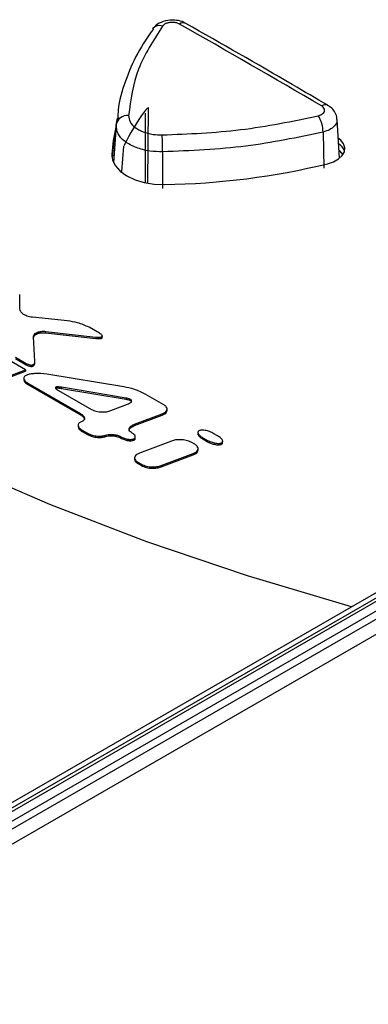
# Paper-space layout 'Sheet1' of a CAD drawing. Header units: millimetres. Extents: x 0 to 420, y 0 to 297.
# Tile 116 of 135: x 328.77 to 332.93, y 257.67 to 269.44. Entities that reach past the tile are written whole.
import ezdxf

# ---------------------------------------------------------------- set-up
doc = ezdxf.new("R2010")
doc.units = ezdxf.units.MM
doc.layers.add('SLD-0', color=179, linetype='Continuous')

psp = doc.layouts.new('Sheet1')

# ---------------------------------------------------------------- linework, layer by layer
at = {"layer": 'SLD-0', "color": 179, "linetype": 'Continuous', "lineweight": 25}
for p, q in [((325.661, 258.116), (351.283, 272.908)), ((325.661, 258.232), (351.082, 272.908)), ((332.732, 262.42), (350.905, 272.911)), ((351.326, 272.836), (325.704, 258.045)), ((325.739, 258.318), (350.905, 272.846)), ((325.745, 257.889), (351.597, 272.813)), ((330.36, 269.326), (330.362, 269.329)), ((330.305, 267.486), (330.312, 268.386)), ((329.925, 268.197), (329.895, 267.727)), ((329.924, 268.176), (329.941, 268.258)), ((329.951, 268.259), (329.941, 268.225)), ((329.953, 268.267), (329.951, 268.259)), ((332.591, 267.779), (332.561, 268.244)), ((329.993, 267.62), (330.016, 267.926)), ((332.606, 267.995), (332.575, 268.02)), ((332.64, 267.952), (332.606, 267.995)), ((332.655, 267.904), (332.64, 267.952)), ((329.875, 267.828), (329.883, 267.757)), ((332.58, 267.771), (332.623, 267.811)), ((332.599, 267.865), (332.584, 267.879)), ((332.632, 267.823), (332.599, 267.865)), ((332.623, 267.811), (332.649, 267.857)), ((332.649, 267.857), (332.655, 267.904)), ((329.883, 267.757), (329.917, 267.687)), ((332.448, 267.713), (332.52, 267.737)), ((332.52, 267.737), (332.58, 267.771)), ((329.917, 267.687), (329.974, 267.624)), ((329.974, 267.624), (330.053, 267.568)), ((330.053, 267.568), (330.15, 267.522)), ((330.15, 267.522), (330.26, 267.489)), ((330.26, 267.489), (330.38, 267.47)), ((330.38, 267.47), (330.504, 267.465)), ((328.843, 265.252), (325.507, 267.178)), ((328.775, 265.981), (328.774, 266.15)), ((329.344, 265.837), (328.925, 265.879)), ((329.082, 265.711), (329.684, 265.643)), ((329.082, 265.711), (329.082, 265.694)), ((329.082, 265.694), (329.684, 265.627)), ((329.726, 265.688), (329.601, 265.76)), ((328.954, 265.354), (328.938, 265.64)), ((329.684, 265.643), (329.684, 265.627)), ((329.76, 265.637), (329.76, 265.657)), ((328.723, 265.402), (328.852, 265.328)), ((328.723, 265.386), (328.852, 265.312)), ((328.954, 265.331), (328.954, 265.352)), ((328.494, 265.12), (328.843, 265.252)), ((328.494, 265.104), (328.843, 265.235)), ((328.843, 265.252), (328.843, 265.235)), ((328.852, 265.328), (328.852, 265.312)), ((328.823, 265.153), (328.823, 265.132)), ((330.017, 265.048), (329.098, 265.2)), ((328.871, 265.092), (329.499, 264.729)), ((328.871, 265.092), (328.871, 265.075)), ((328.871, 265.075), (329.499, 264.713)), ((329.235, 265.005), (329.629, 264.778)), ((330.043, 264.914), (329.274, 265.043)), ((329.274, 265.043), (329.274, 265.026)), ((330.043, 264.897), (329.274, 265.026)), ((330.043, 264.914), (330.043, 264.897)), ((330.493, 264.834), (330.271, 264.962)), ((329.863, 264.764), (330.062, 264.84)), ((330.532, 264.764), (330.532, 264.785)), ((329.499, 264.729), (329.499, 264.713)), ((330.145, 264.601), (330.473, 264.724)), ((330.145, 264.585), (330.473, 264.708)), ((330.473, 264.724), (330.473, 264.708)), ((329.471, 264.591), (329.471, 264.571)), ((329.518, 264.531), (329.584, 264.493)), ((329.518, 264.531), (329.518, 264.515)), ((329.518, 264.515), (329.584, 264.477)), ((330.145, 264.601), (330.145, 264.585)), ((329.584, 264.493), (329.584, 264.477)), ((329.79, 264.468), (329.79, 264.452)), ((329.978, 264.453), (329.978, 264.437)), ((330.133, 264.425), (330.133, 264.409)), ((330.153, 264.431), (330.153, 264.451)), ((330.585, 264.4), (330.204, 264.257)), ((330.9, 264.505), (330.9, 264.485)), ((330.96, 264.439), (331.004, 264.413)), ((330.96, 264.439), (330.96, 264.422)), ((330.96, 264.422), (331.004, 264.397)), ((331.004, 264.413), (331.004, 264.397)), ((331.136, 264.463), (331.092, 264.488)), ((331.196, 264.38), (331.196, 264.4)), ((330.864, 264.361), (330.82, 264.386)), ((330.903, 264.291), (330.903, 264.312)), ((331.177, 264.376), (331.177, 264.36)), ((330.145, 264.201), (330.145, 264.18)), ((330.462, 264.108), (330.843, 264.251)), ((330.462, 264.092), (330.843, 264.234)), ((330.843, 264.251), (330.843, 264.234)), ((329.134, 263.642), (328.021, 264.125)), ((330.184, 264.147), (330.227, 264.122)), ((330.184, 264.147), (330.184, 264.131)), ((330.184, 264.131), (330.227, 264.106)), ((330.227, 264.122), (330.227, 264.106)), ((330.462, 264.108), (330.462, 264.092)), ((330.293, 263.196), (329.134, 263.642)), ((331.494, 262.788), (330.293, 263.196)), ((332.732, 262.42), (331.494, 262.788)), ((325.739, 258.383), (332.732, 262.42))]:
    psp.add_line(p, q, dxfattribs=at)
at = {"layer": 'SLD-0', "color": 8, "linetype": 'Continuous', "lineweight": 25}
for p, q in [((329.924, 268.176), (329.895, 267.726)), ((332.394, 268.092), (332.405, 267.66)), ((329.875, 267.828), (329.875, 267.805)), ((330.479, 267.856), (330.48, 267.417))]:
    psp.add_line(p, q, dxfattribs=at)
for centre, radius, start, end in [((330.445, 269.252), 0.113, 72.339, 137.0384), ((332.42, 268.345), 0.074, 65.2318, 126.2686)]:
    psp.add_arc(centre, radius, start, end, dxfattribs=at)
at = {"layer": 'SLD-0', "color": 179, "linetype": 'Continuous', "lineweight": 25}
for centre, radius, start, end in [((330.725, 269.323), 0.0747, 65.423, 125.9332), ((330.059, 268.153), 0.137, 84.0844, 170.362), ((332.212, 266.889), 2.428, 143.3212, 154.7122), ((330.45, 268.199), 0.233, 126.4077, 142.905), ((332.006, 268.084), 0.389, 1.2104, 31.5506), ((331.718, 267.723), 1.847, 166.584, 176.7225), ((331.716, 267.658), 1.844, 167.3734, 175.9229), ((325.869, 267.858), 4.61, 359.9692, 2.485), ((331.721, 267.591), 1.857, 166.8239, 173.7053), ((332.482, 267.803), 0.178, 20.4636, 56.7857), ((330.359, 276.325), 8.861, 270.9357, 283.636)]:
    psp.add_arc(centre, radius, start, end, dxfattribs=at)
psp.add_ellipse((336.428, 163.649), major_axis=(-71.097, 111.746), ratio=0.546449, start_param=5.465258, end_param=5.483366, dxfattribs=at)
for points, knots in [([(330.479, 269.36), (330.37, 269.19), (330.148, 268.845), (330.098, 268.477), (330.073, 268.29)], [0, 0, 0, 0, 0.49139, 1, 1, 1, 1]), ([(330.755, 269.388), (330.747, 269.393), (330.716, 269.415), (330.642, 269.431), (330.537, 269.432), (330.442, 269.399), (330.382, 269.359), (330.365, 269.33), (330.362, 269.324)], [0, 0, 0, 0, 0.063577, 0.270492, 0.505706, 0.75674, 0.956901, 1, 1, 1, 1]), ([(330.681, 269.383), (330.67, 269.388), (330.649, 269.398), (330.607, 269.404), (330.565, 269.403), (330.526, 269.393), (330.496, 269.378), (330.485, 269.365), (330.479, 269.36)], [0, 0, 0, 0, 0.172537, 0.345015, 0.517444, 0.689791, 0.862108, 1, 1, 1, 1]), ([(332.451, 268.412), (332.31, 268.495), (331.745, 268.826), (331.18, 269.149), (330.756, 269.391)], [0, 0, 0, 0, 0.250001, 1, 1, 1, 1]), ([(330.369, 269.324), (330.303, 269.229), (330.164, 269.027), (330.029, 268.701), (329.952, 268.44), (329.945, 268.293), (329.944, 268.263)], [0, 0, 0, 0, 0.282422, 0.601266, 0.918787, 1, 1, 1, 1]), ([(332.337, 268.287), (332.349, 268.291), (332.374, 268.299), (332.4, 268.319), (332.413, 268.342), (332.413, 268.367), (332.4, 268.389), (332.383, 268.4), (332.376, 268.405)], [0, 0, 0, 0, 0.172316, 0.344627, 0.516971, 0.689384, 0.861874, 1, 1, 1, 1]), ([(332.558, 268.244), (332.558, 268.253), (332.559, 268.287), (332.532, 268.339), (332.494, 268.386), (332.461, 268.404), (332.449, 268.41)], [0, 0, 0, 0, 0.132754, 0.475504, 0.805103, 1, 1, 1, 1]), ([(330.073, 268.29), (330.076, 268.265), (330.082, 268.214), (330.146, 268.145), (330.242, 268.093), (330.358, 268.062), (330.438, 268.059), (330.475, 268.058)], [0, 0, 0, 0, 0.20668, 0.413423, 0.620191, 0.82694, 1, 1, 1, 1]), ([(330.277, 267.489), (330.277, 267.634), (330.276, 267.911), (330.275, 268.187), (330.275, 268.32)], [0, 0, 0, 0, 0.521864, 1, 1, 1, 1]), ([(330.475, 268.058), (330.789, 268.071), (331.429, 268.098), (332.031, 268.223), (332.337, 268.287)], [0, 0, 0, 0, 0.4913965, 1, 1, 1, 1]), ([(330.479, 267.856), (330.429, 267.857), (330.317, 267.861), (330.157, 267.904), (330.024, 267.976), (329.936, 268.071), (329.928, 268.141), (329.924, 268.176)], [0, 0, 0, 0, 0.173098, 0.379834, 0.586561, 0.793281, 1, 1, 1, 1]), ([(332.394, 268.092), (332.09, 268.028), (331.472, 267.898), (330.814, 267.87), (330.479, 267.856)], [0, 0, 0, 0, 0.4914, 1, 1, 1, 1]), ([(300.812, 233.135), (301.619, 233.265), (303.234, 233.525), (305.597, 234.02), (308.079, 234.633), (310.647, 235.4), (313.272, 236.337), (315.785, 237.38), (318.181, 238.516), (320.457, 239.731), (322.694, 241.063), (324.888, 242.511), (327.054, 244.064), (329.557, 245.983), (332.363, 248.279), (335.491, 250.939), (338.371, 253.376), (341.065, 255.566), (343.586, 257.501), (346.237, 259.376), (348.739, 260.971), (351.06, 262.298), (353.148, 263.38), (355.333, 264.397), (357.612, 265.34), (359.849, 266.147), (362.024, 266.828), (364.111, 267.405), (365.545, 267.731), (366.262, 267.893)], [0, 0, 0, 0, 0.027717, 0.05546, 0.083177, 0.117121, 0.151185, 0.185354, 0.219572, 0.253751, 0.287773, 0.32568, 0.363607, 0.401527, 0.462639, 0.523763, 0.584887, 0.631004, 0.677154, 0.723264, 0.769326, 0.800145, 0.831038, 0.861937, 0.892791, 0.923577, 0.949045, 0.974532, 1, 1, 1, 1]), ([(366.286, 267.831), (365.57, 267.671), (364.136, 267.353), (362.049, 266.785), (359.874, 266.111), (357.637, 265.308), (355.358, 264.37), (353.173, 263.355), (351.085, 262.276), (348.765, 260.951), (346.263, 259.358), (343.612, 257.484), (341.09, 255.55), (338.397, 253.361), (335.517, 250.923), (332.389, 248.263), (329.583, 245.966), (327.081, 244.046), (324.915, 242.492), (322.72, 241.043), (320.483, 239.708), (318.206, 238.491), (315.809, 237.353), (313.295, 236.307), (310.67, 235.365), (308.101, 234.593), (305.618, 233.975), (303.253, 233.473), (301.637, 233.206), (300.83, 233.073)], [0, 0, 0, 0, 0.02543, 0.050879, 0.076309, 0.107066, 0.137893, 0.168764, 0.19963, 0.230421, 0.276466, 0.322559, 0.368692, 0.414792, 0.475916, 0.53704, 0.598151, 0.636084, 0.674023, 0.711942, 0.745992, 0.780199, 0.814445, 0.848642, 0.882735, 0.916709, 0.944464, 0.972244, 1, 1, 1, 1]), ([(298.718, 234.141), (299.225, 234.209), (300.6, 234.391), (302.802, 234.79), (305.293, 235.364), (307.707, 236.045), (310.032, 236.819), (312.25, 237.673), (314.359, 238.598), (316.366, 239.584), (318.551, 240.769), (320.874, 242.171), (323.306, 243.8), (325.735, 245.571), (328.172, 247.474), (331.097, 249.876), (334.409, 252.682), (337.584, 255.316), (340.221, 257.375), (342.261, 258.882), (344.388, 260.348), (346.621, 261.765), (348.985, 263.117), (351.488, 264.391), (354.124, 265.575), (356.876, 266.664), (358.813, 267.291), (359.78, 267.604)], [0, 0, 0, 0, 0.018184, 0.049281, 0.080496, 0.11178, 0.14305, 0.174192, 0.204849, 0.235532, 0.266199, 0.309531, 0.352901, 0.396258, 0.44618, 0.496107, 0.573894, 0.651674, 0.690242, 0.72883, 0.7674, 0.805943, 0.844697, 0.883574, 0.922465, 0.96129, 1, 1, 1, 1]), ([(360.289, 266.792), (359.691, 266.634), (358.496, 266.318), (356.446, 265.668), (354.163, 264.828), (351.702, 263.762), (349.362, 262.601), (347.097, 261.336), (344.907, 259.978), (342.782, 258.534), (340.747, 257.044), (338.114, 254.999), (334.945, 252.371), (331.644, 249.556), (328.731, 247.137), (326.298, 245.209), (323.87, 243.409), (321.436, 241.745), (319.109, 240.303), (316.916, 239.076), (314.896, 238.046), (312.779, 237.068), (310.558, 236.156), (308.236, 235.31), (305.831, 234.527), (303.359, 233.798), (301.66, 233.356), (300.812, 233.135)], [0, 0, 0, 0, 0.023728, 0.047457, 0.0841, 0.120822, 0.157572, 0.194252, 0.233184, 0.272146, 0.311129, 0.350089, 0.429139, 0.508199, 0.559187, 0.610171, 0.654702, 0.699245, 0.743753, 0.775484, 0.807231, 0.838954, 0.87111, 0.903362, 0.935635, 0.967864, 1, 1, 1, 1]), ([(328.925, 265.879), (328.902, 265.883), (328.857, 265.891), (328.81, 265.919), (328.78, 265.95), (328.777, 265.971), (328.775, 265.981)], [0, 0, 0, 0, 0.278634, 0.559995, 0.780883, 1, 1, 1, 1]), ([(329.601, 265.76), (329.557, 265.78), (329.48, 265.815), (329.385, 265.83), (329.344, 265.837)], [0, 0, 0, 0, 0.564098, 1, 1, 1, 1]), ([(328.938, 265.64), (328.938, 265.648), (328.94, 265.664), (328.958, 265.686), (328.988, 265.703), (329.032, 265.713), (329.065, 265.712), (329.082, 265.711)], [0, 0, 0, 0, 0.199731, 0.381629, 0.556416, 0.767091, 1, 1, 1, 1]), ([(328.938, 265.623), (328.938, 265.632), (328.94, 265.648), (328.958, 265.67), (328.988, 265.687), (329.032, 265.697), (329.065, 265.695), (329.082, 265.694)], [0, 0, 0, 0, 0.199731, 0.381629, 0.556416, 0.767091, 1, 1, 1, 1]), ([(329.684, 265.643), (329.693, 265.642), (329.71, 265.641), (329.73, 265.641), (329.744, 265.643), (329.753, 265.645), (329.759, 265.649), (329.761, 265.654), (329.76, 265.66), (329.755, 265.667), (329.744, 265.677), (329.732, 265.684), (329.726, 265.688)], [0, 0, 0, 0, 0.178226, 0.316172, 0.38834, 0.447921, 0.500088, 0.552274, 0.611868, 0.684044, 0.821936, 1, 1, 1, 1]), ([(329.684, 265.627), (329.693, 265.626), (329.71, 265.624), (329.73, 265.624), (329.744, 265.626), (329.753, 265.629), (329.758, 265.633), (329.761, 265.636), (329.76, 265.639), (329.76, 265.639)], [0, 0, 0, 0, 0.314121, 0.55725, 0.684444, 0.789454, 0.881398, 0.973375, 1, 1, 1, 1]), ([(328.852, 265.328), (328.859, 265.324), (328.871, 265.317), (328.89, 265.311), (328.905, 265.308), (328.916, 265.308), (328.926, 265.309), (328.935, 265.313), (328.943, 265.318), (328.949, 265.326), (328.954, 265.338), (328.954, 265.348), (328.954, 265.354)], [0, 0, 0, 0, 0.166645, 0.300739, 0.374933, 0.440037, 0.500101, 0.560159, 0.625266, 0.69946, 0.833493, 1, 1, 1, 1]), ([(328.852, 265.312), (328.859, 265.308), (328.871, 265.301), (328.89, 265.295), (328.905, 265.292), (328.916, 265.292), (328.926, 265.293), (328.935, 265.297), (328.943, 265.302), (328.949, 265.31), (328.954, 265.321), (328.954, 265.329), (328.954, 265.333)], [0, 0, 0, 0, 0.173754, 0.313569, 0.390928, 0.45881, 0.521436, 0.584057, 0.651941, 0.729301, 0.869051, 1, 1, 1, 1]), ([(328.858, 265.189), (328.852, 265.187), (328.84, 265.181), (328.829, 265.171), (328.823, 265.159), (328.822, 265.141), (328.835, 265.116), (328.859, 265.1), (328.871, 265.092)], [0, 0, 0, 0, 0.113928, 0.222499, 0.331826, 0.446489, 0.701183, 1, 1, 1, 1]), ([(328.823, 265.134), (328.823, 265.133), (328.822, 265.122), (328.836, 265.1), (328.859, 265.084), (328.871, 265.075)], [0, 0, 0, 0, 0.069633, 0.497735, 1, 1, 1, 1]), ([(329.098, 265.2), (329.049, 265.204), (328.982, 265.21), (328.901, 265.202), (328.871, 265.193), (328.858, 265.189)], [0, 0, 0, 0, 0.597657, 0.815554, 1, 1, 1, 1]), ([(329.274, 265.043), (329.265, 265.044), (329.249, 265.046), (329.23, 265.047), (329.218, 265.047), (329.211, 265.046), (329.206, 265.044), (329.202, 265.042), (329.2, 265.039), (329.2, 265.035), (329.202, 265.031), (329.207, 265.025), (329.218, 265.016), (329.229, 265.009), (329.235, 265.005)], [0, 0, 0, 0, 0.184931, 0.325261, 0.380079, 0.42595, 0.464716, 0.499399, 0.534107, 0.572931, 0.618878, 0.673817, 0.814502, 1, 1, 1, 1]), ([(329.274, 265.026), (329.265, 265.028), (329.249, 265.03), (329.23, 265.031), (329.218, 265.031), (329.211, 265.029), (329.207, 265.028), (329.205, 265.027), (329.205, 265.027)], [0, 0, 0, 0, 0.392706, 0.6907, 0.807107, 0.904515, 0.986836, 1, 1, 1, 1]), ([(330.271, 264.962), (330.228, 264.983), (330.151, 265.019), (330.058, 265.039), (330.017, 265.048)], [0, 0, 0, 0, 0.564484, 1, 1, 1, 1]), ([(330.062, 264.84), (330.07, 264.844), (330.084, 264.85), (330.1, 264.86), (330.109, 264.871), (330.11, 264.882), (330.103, 264.892), (330.089, 264.901), (330.068, 264.909), (330.052, 264.912), (330.043, 264.914)], [0, 0, 0, 0, 0.159303, 0.29141, 0.402073, 0.500345, 0.59854, 0.709002, 0.84088, 1, 1, 1, 1]), ([(330.108, 264.862), (330.108, 264.863), (330.109, 264.868), (330.103, 264.876), (330.089, 264.885), (330.068, 264.892), (330.052, 264.895), (330.043, 264.897)], [0, 0, 0, 0, 0.066703, 0.25012, 0.45645, 0.702782, 1, 1, 1, 1]), ([(329.629, 264.778), (329.648, 264.769), (329.685, 264.753), (329.752, 264.746), (329.814, 264.749), (329.847, 264.759), (329.863, 264.764)], [0, 0, 0, 0, 0.277606, 0.559987, 0.781521, 1, 1, 1, 1]), ([(330.473, 264.724), (330.485, 264.729), (330.507, 264.739), (330.528, 264.761), (330.535, 264.785), (330.525, 264.812), (330.504, 264.826), (330.493, 264.834)], [0, 0, 0, 0, 0.19911, 0.3813, 0.556816, 0.768006, 1, 1, 1, 1]), ([(330.473, 264.708), (330.485, 264.713), (330.507, 264.723), (330.528, 264.744), (330.531, 264.759), (330.532, 264.767)], [0, 0, 0, 0, 0.360015, 0.689436, 1, 1, 1, 1]), ([(329.509, 264.63), (329.503, 264.628), (329.491, 264.622), (329.478, 264.611), (329.472, 264.599), (329.47, 264.581), (329.482, 264.556), (329.506, 264.54), (329.518, 264.531)], [0, 0, 0, 0, 0.117, 0.228034, 0.338829, 0.453819, 0.70608, 1, 1, 1, 1]), ([(329.499, 264.729), (329.512, 264.721), (329.535, 264.705), (329.548, 264.68), (329.546, 264.662), (329.539, 264.649), (329.527, 264.638), (329.515, 264.633), (329.509, 264.63)], [0, 0, 0, 0, 0.293936, 0.546149, 0.661142, 0.771962, 0.883026, 1, 1, 1, 1]), ([(329.499, 264.713), (329.512, 264.704), (329.535, 264.688), (329.548, 264.667), (329.546, 264.656), (329.546, 264.655)], [0, 0, 0, 0, 0.5115204, 0.950433, 1, 1, 1, 1]), ([(329.472, 264.573), (329.471, 264.572), (329.47, 264.561), (329.483, 264.54), (329.506, 264.524), (329.518, 264.515)], [0, 0, 0, 0, 0.049765, 0.488645, 1, 1, 1, 1]), ([(330.107, 264.501), (330.1, 264.507), (330.084, 264.518), (330.077, 264.539), (330.083, 264.561), (330.106, 264.584), (330.131, 264.595), (330.145, 264.601)], [0, 0, 0, 0, 0.180559, 0.350739, 0.524743, 0.747514, 1, 1, 1, 1]), ([(330.079, 264.524), (330.08, 264.53), (330.083, 264.545), (330.106, 264.567), (330.131, 264.579), (330.145, 264.585)], [0, 0, 0, 0, 0.253074, 0.603186, 1, 1, 1, 1]), ([(330.919, 264.525), (330.915, 264.523), (330.906, 264.52), (330.901, 264.511), (330.9, 264.5), (330.905, 264.484), (330.924, 264.462), (330.947, 264.447), (330.96, 264.439)], [0, 0, 0, 0, 0.0889853, 0.1784894, 0.277778, 0.3915653, 0.6662152, 1, 1, 1, 1]), ([(331.092, 264.488), (331.075, 264.497), (331.043, 264.513), (330.997, 264.526), (330.961, 264.53), (330.938, 264.53), (330.925, 264.527), (330.919, 264.525)], [0, 0, 0, 0, 0.345215, 0.648137, 0.782814, 0.898969, 1, 1, 1, 1]), ([(329.584, 264.493), (329.602, 264.485), (329.637, 264.468), (329.696, 264.458), (329.749, 264.457), (329.777, 264.465), (329.79, 264.468)], [0, 0, 0, 0, 0.307002, 0.597571, 0.807273, 1, 1, 1, 1]), ([(329.584, 264.477), (329.602, 264.469), (329.637, 264.452), (329.696, 264.442), (329.749, 264.441), (329.777, 264.448), (329.79, 264.452)], [0, 0, 0, 0, 0.307002, 0.597571, 0.807273, 1, 1, 1, 1]), ([(329.79, 264.468), (329.807, 264.473), (329.841, 264.482), (329.895, 264.479), (329.942, 264.47), (329.966, 264.459), (329.978, 264.453)], [0, 0, 0, 0, 0.267849, 0.548211, 0.773849, 1, 1, 1, 1]), ([(329.79, 264.452), (329.807, 264.456), (329.841, 264.465), (329.895, 264.463), (329.942, 264.454), (329.966, 264.442), (329.978, 264.437)], [0, 0, 0, 0, 0.267849, 0.548211, 0.773849, 1, 1, 1, 1]), ([(329.978, 264.453), (329.992, 264.446), (330.02, 264.432), (330.061, 264.422), (330.093, 264.419), (330.115, 264.42), (330.127, 264.424), (330.133, 264.425)], [0, 0, 0, 0, 0.33069, 0.628525, 0.765837, 0.888716, 1, 1, 1, 1]), ([(329.978, 264.437), (329.992, 264.429), (330.02, 264.416), (330.061, 264.406), (330.093, 264.403), (330.115, 264.404), (330.127, 264.407), (330.133, 264.409)], [0, 0, 0, 0, 0.33069, 0.628525, 0.765837, 0.888716, 1, 1, 1, 1]), ([(330.133, 264.425), (330.137, 264.427), (330.145, 264.431), (330.152, 264.439), (330.154, 264.448), (330.152, 264.462), (330.138, 264.482), (330.118, 264.494), (330.107, 264.501)], [0, 0, 0, 0, 0.099976, 0.19766, 0.300996, 0.41488, 0.680842, 1, 1, 1, 1]), ([(330.133, 264.409), (330.137, 264.411), (330.145, 264.414), (330.151, 264.422), (330.154, 264.429), (330.153, 264.432), (330.153, 264.433)], [0, 0, 0, 0, 0.315231, 0.623238, 0.949063, 1, 1, 1, 1]), ([(330.82, 264.386), (330.801, 264.394), (330.763, 264.411), (330.696, 264.418), (330.634, 264.415), (330.601, 264.405), (330.585, 264.4)], [0, 0, 0, 0, 0.277831, 0.560362, 0.781862, 1, 1, 1, 1]), ([(330.901, 264.487), (330.9, 264.486), (330.9, 264.482), (330.906, 264.468), (330.923, 264.446), (330.947, 264.431), (330.96, 264.422)], [0, 0, 0, 0, 0.032504, 0.184935, 0.552859, 1, 1, 1, 1]), ([(331.004, 264.413), (331.021, 264.405), (331.053, 264.389), (331.1, 264.376), (331.135, 264.371), (331.158, 264.371), (331.171, 264.374), (331.177, 264.376)], [0, 0, 0, 0, 0.345364, 0.648136, 0.782742, 0.898894, 1, 1, 1, 1]), ([(331.004, 264.397), (331.021, 264.388), (331.053, 264.372), (331.1, 264.359), (331.135, 264.355), (331.158, 264.355), (331.171, 264.358), (331.177, 264.36)], [0, 0, 0, 0, 0.345364, 0.648136, 0.782742, 0.898894, 1, 1, 1, 1]), ([(331.177, 264.376), (331.181, 264.378), (331.19, 264.382), (331.196, 264.391), (331.197, 264.401), (331.191, 264.417), (331.173, 264.439), (331.149, 264.454), (331.136, 264.463)], [0, 0, 0, 0, 0.088948, 0.178442, 0.277746, 0.391552, 0.666222, 1, 1, 1, 1]), ([(330.843, 264.251), (330.855, 264.256), (330.878, 264.266), (330.898, 264.287), (330.905, 264.311), (330.896, 264.338), (330.875, 264.353), (330.864, 264.361)], [0, 0, 0, 0, 0.199227, 0.38139, 0.556807, 0.767908, 1, 1, 1, 1]), ([(330.843, 264.234), (330.855, 264.24), (330.877, 264.25), (330.899, 264.271), (330.901, 264.286), (330.903, 264.293)], [0, 0, 0, 0, 0.3600573, 0.689275, 1, 1, 1, 1]), ([(331.177, 264.36), (331.181, 264.362), (331.19, 264.365), (331.195, 264.374), (331.195, 264.379), (331.196, 264.382)], [0, 0, 0, 0, 0.35075, 0.703656, 1, 1, 1, 1]), ([(330.145, 264.182), (330.145, 264.182), (330.142, 264.173), (330.153, 264.153), (330.173, 264.139), (330.184, 264.131)], [0, 0, 0, 0, 0.00846, 0.480731, 1, 1, 1, 1]), ([(330.204, 264.257), (330.192, 264.252), (330.169, 264.242), (330.149, 264.221), (330.142, 264.197), (330.152, 264.17), (330.173, 264.155), (330.184, 264.147)], [0, 0, 0, 0, 0.199002, 0.381137, 0.556606, 0.767795, 1, 1, 1, 1]), ([(330.227, 264.122), (330.246, 264.114), (330.284, 264.097), (330.351, 264.09), (330.413, 264.093), (330.446, 264.103), (330.462, 264.108)], [0, 0, 0, 0, 0.27764, 0.560261, 0.78186, 1, 1, 1, 1]), ([(330.227, 264.106), (330.246, 264.098), (330.284, 264.081), (330.351, 264.074), (330.413, 264.077), (330.446, 264.087), (330.462, 264.092)], [0, 0, 0, 0, 0.27764, 0.560261, 0.78186, 1, 1, 1, 1])]:
    psp.add_open_spline(points, degree=3, knots=knots, dxfattribs=at)
at = {"layer": 'SLD-0', "color": 8, "linetype": 'Continuous', "lineweight": 25}
psp.add_open_spline([(332.557, 268.244), (332.558, 268.234), (332.561, 268.205), (332.532, 268.161), (332.476, 268.118), (332.421, 268.101), (332.394, 268.092)], degree=3, knots=[0, 0, 0, 0, 0.162279, 0.44152, 0.720756, 1, 1, 1, 1], dxfattribs=at)

doc.saveas('drawing.dxf')
